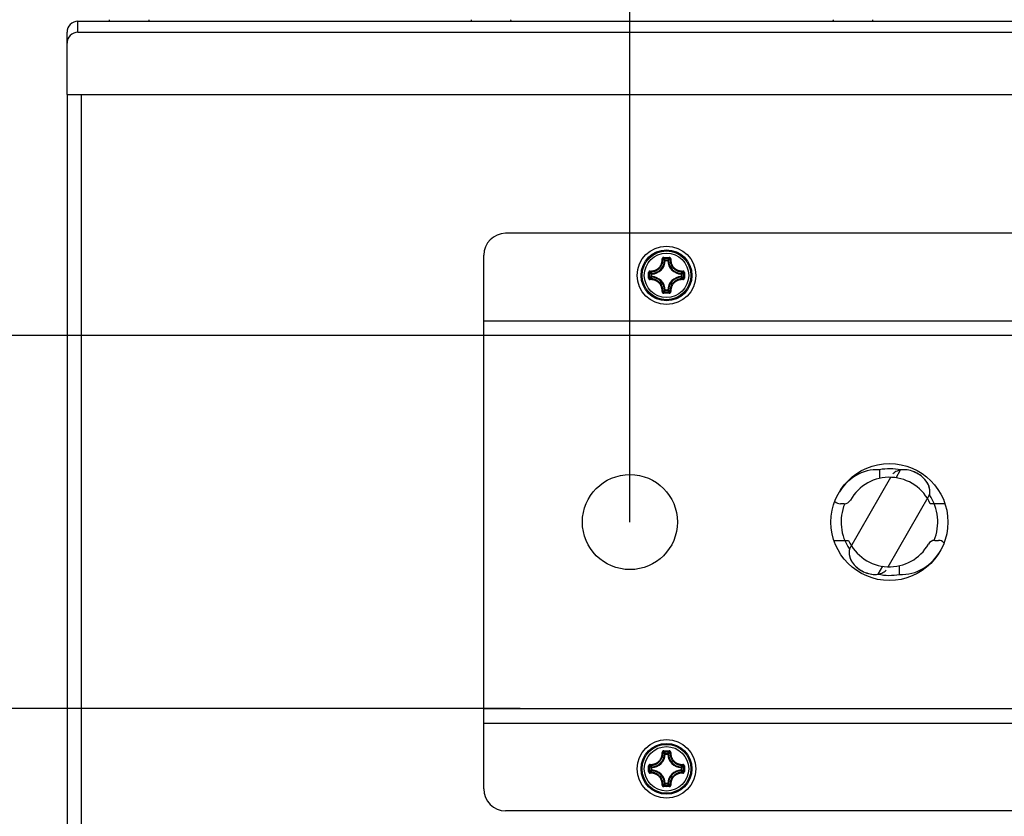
# Model space of a CAD drawing. Extents: x 0 to 420, y 0 to 297.
# Tile 4 of 48: x 69 to 110, y 84 to 117. Entities that reach past the tile are written whole.
import ezdxf

# ---------------------------------------------------------------- set-up
doc = ezdxf.new("R2010")
doc.units = 0
doc.header["$LTSCALE"] = 23.1
doc.layers.get('0').update_dxf_attribs({"linetype": 'CONTINUOUS'})
doc.layers.add('02___PRT_ALL_AXES', color=7, linetype='CONTINUOUS')
doc.layers.add('DIM_PILOTEES', color=7, linetype='CONTINUOUS')
doc.dimstyles.get("Standard").update_dxf_attribs({"dimtxt": 2.5, "dimasz": 2.5, "dimexe": 1.25, "dimexo": 0.625, "dimtad": 1, "dimcen": 2.5, "dimazin": 3, "dimtfac": 1, "dimtmove": 0, "dimatfit": 3})

# ---------------------------------------------------------------- blocks, each defined once
blk = doc.blocks.new('_FILLED')
at = {"color": 0, "linetype": 'BYBLOCK'}
blk.add_solid([(0, 0), (-1, 0.143), (-1, -0.143)], dxfattribs=at)
blk = doc.blocks.new('*D9')
at = {"layer": 'DIM_PILOTEES', "color": 2, "linetype": 'CONTINUOUS'}
for p, q in [((71.142, 113.679), (71.142, 47.29)), ((165.342, 113.679), (165.342, 47.29)), ((71.142, 49.29), (118.242, 49.29)), ((165.342, 49.29), (118.242, 49.29))]:
    blk.add_line(p, q, dxfattribs=at)
at = {"layer": 'DIM_PILOTEES', "color": 2, "linetype": 'CONTINUOUS', "xscale": 3.5, "yscale": 3.5, "zscale": 3.5, "rotation": 180}
blk.add_blockref('_FILLED', (71.142, 49.29), dxfattribs=at)
at = {"layer": 'DIM_PILOTEES', "color": 2, "linetype": 'CONTINUOUS', "xscale": 3.5, "yscale": 3.5, "zscale": 3.5}
blk.add_blockref('_FILLED', (165.342, 49.29), dxfattribs=at)
blk = doc.blocks.new('*D10')
at = {"layer": 'DIM_PILOTEES', "color": 2, "linetype": 'CONTINUOUS'}
for p, q in [((94.242, 96.129), (94.242, 137.237)), ((118.242, 96.129), (118.242, 137.237)), ((94.242, 135.237), (106.242, 135.237)), ((118.242, 135.237), (106.242, 135.237))]:
    blk.add_line(p, q, dxfattribs=at)
at = {"layer": 'DIM_PILOTEES', "color": 2, "linetype": 'CONTINUOUS', "xscale": 3.5, "yscale": 3.5, "zscale": 3.5, "rotation": 180}
blk.add_blockref('_FILLED', (94.242, 135.237), dxfattribs=at)
at = {"layer": 'DIM_PILOTEES', "color": 2, "linetype": 'CONTINUOUS', "xscale": 3.5, "yscale": 3.5, "zscale": 3.5}
blk.add_blockref('_FILLED', (118.242, 135.237), dxfattribs=at)
blk = doc.blocks.new('*D14')
at = {"layer": 'DIM_PILOTEES', "color": 2, "linetype": 'CONTINUOUS'}
for p, q in [((88.242, 103.779), (59.703, 103.779)), ((61.703, 103.779), (61.703, 96.129)), ((61.703, 88.479), (61.703, 96.129)), ((89.742, 88.479), (59.703, 88.479))]:
    blk.add_line(p, q, dxfattribs=at)
at = {"layer": 'DIM_PILOTEES', "color": 2, "linetype": 'CONTINUOUS', "xscale": 3.5, "yscale": 3.5, "zscale": 3.5}
for p, rotation in [((61.703, 103.779), 90), ((61.703, 88.479), 270)]:
    blk.add_blockref('_FILLED', p, dxfattribs=dict(at, rotation=rotation))

msp = doc.modelspace()

# ---------------------------------------------------------------- linework, layer by layer
at = {"color": 7, "linetype": 'CONTINUOUS'}
for p, q in [((71.592, 116.229), (71.592, 116.68)), ((71.592, 116.679), (164.892, 116.679)), ((71.142, 113.679), (71.142, 116.229)), ((71.592, 116.229), (164.892, 116.229)), ((71.142, 113.679), (165.342, 113.679)), ((71.742, 76.329), (71.742, 113.679)), ((147.342, 107.979), (89.142, 107.979)), ((88.242, 85.179), (88.242, 107.079)), ((95.627, 106.988), (95.72, 106.989)), ((95.628, 106.952), (95.72, 106.953)), ((95.694, 106.857), (95.664, 106.859)), ((95.694, 106.857), (95.694, 106.887)), ((95.694, 106.887), (95.791, 106.887)), ((95.694, 106.857), (95.791, 106.857)), ((95.72, 106.989), (95.858, 106.988)), ((95.72, 106.953), (95.81, 106.953)), ((95.791, 106.857), (95.791, 106.887)), ((95.791, 106.857), (95.821, 106.859)), ((95.81, 106.953), (95.857, 106.952)), ((95.008, 106.312), (95.008, 106.37)), ((95.008, 106.225), (95.008, 106.312)), ((95.044, 106.312), (95.044, 106.369)), ((95.044, 106.226), (95.044, 106.312)), ((95.109, 106.206), (95.109, 106.303)), ((95.139, 106.303), (95.109, 106.303)), ((95.139, 106.303), (95.138, 106.333)), ((95.139, 106.206), (95.139, 106.303)), ((96.345, 106.303), (96.347, 106.333)), ((96.345, 106.303), (96.345, 106.206)), ((96.345, 106.303), (96.375, 106.303)), ((96.375, 106.303), (96.375, 106.206)), ((96.44, 106.369), (96.44, 106.283)), ((96.44, 106.283), (96.44, 106.197)), ((96.476, 106.37), (96.476, 106.284)), ((96.476, 106.284), (96.476, 106.197)), ((95.008, 106.139), (95.008, 106.225)), ((95.044, 106.14), (95.044, 106.226)), ((95.139, 106.206), (95.109, 106.206)), ((95.139, 106.206), (95.138, 106.176)), ((96.345, 106.206), (96.347, 106.176)), ((96.345, 106.206), (96.375, 106.206)), ((96.44, 106.197), (96.44, 106.14)), ((96.476, 106.197), (96.476, 106.139)), ((95.697, 105.556), (95.628, 105.557)), ((95.694, 105.651), (95.664, 105.65)), ((95.694, 105.651), (95.694, 105.622)), ((95.791, 105.651), (95.694, 105.651)), ((95.791, 105.622), (95.694, 105.622)), ((95.787, 105.556), (95.697, 105.556)), ((95.858, 105.521), (95.742, 105.52)), ((95.857, 105.557), (95.787, 105.556)), ((95.791, 105.651), (95.791, 105.622)), ((95.791, 105.651), (95.821, 105.65)), ((148.242, 104.379), (88.242, 104.379)), ((148.242, 103.779), (88.242, 103.779)), ((104.479, 98.276), (104.479, 97.92)), ((105.166, 97.946), (105.352, 98.267)), ((103.031, 96.879), (102.878, 96.879)), ((107.17, 96.879), (106.569, 96.879)), ((102.615, 95.379), (103.215, 95.379)), ((106.754, 95.379), (106.906, 95.379)), ((104.433, 93.992), (104.618, 94.313)), ((105.305, 93.983), (105.305, 94.339)), ((88.242, 88.479), (148.242, 88.479)), ((88.242, 87.879), (148.242, 87.879)), ((95.627, 86.738), (95.72, 86.739)), ((95.628, 86.702), (95.72, 86.703)), ((95.694, 86.607), (95.664, 86.609)), ((95.694, 86.607), (95.694, 86.637)), ((95.694, 86.637), (95.791, 86.637)), ((95.694, 86.607), (95.791, 86.607)), ((95.72, 86.739), (95.858, 86.738)), ((95.72, 86.703), (95.81, 86.703)), ((95.791, 86.607), (95.791, 86.637)), ((95.791, 86.607), (95.821, 86.609)), ((95.81, 86.703), (95.857, 86.702)), ((95.008, 86.062), (95.008, 86.12)), ((95.044, 86.062), (95.044, 86.119)), ((95.139, 86.053), (95.138, 86.083)), ((96.345, 86.053), (96.347, 86.083)), ((96.44, 86.119), (96.44, 86.033)), ((96.476, 86.12), (96.476, 86.034)), ((95.008, 85.975), (95.008, 86.062)), ((95.008, 85.889), (95.008, 85.975)), ((95.044, 85.976), (95.044, 86.062)), ((95.044, 85.89), (95.044, 85.976)), ((95.109, 85.956), (95.109, 86.053)), ((95.139, 86.053), (95.109, 86.053)), ((95.139, 85.956), (95.109, 85.956)), ((95.139, 85.956), (95.138, 85.926)), ((95.139, 85.956), (95.139, 86.053)), ((96.345, 86.053), (96.345, 85.956)), ((96.345, 86.053), (96.375, 86.053)), ((96.345, 85.956), (96.347, 85.926)), ((96.345, 85.956), (96.375, 85.956)), ((96.375, 86.053), (96.375, 85.956)), ((96.44, 86.033), (96.44, 85.947)), ((96.44, 85.947), (96.44, 85.89)), ((96.476, 86.034), (96.476, 85.947)), ((96.476, 85.947), (96.476, 85.889)), ((95.697, 85.306), (95.628, 85.307)), ((95.694, 85.401), (95.664, 85.4)), ((95.694, 85.401), (95.694, 85.372)), ((95.791, 85.401), (95.694, 85.401)), ((95.791, 85.372), (95.694, 85.372)), ((95.787, 85.306), (95.697, 85.306)), ((95.858, 85.271), (95.742, 85.27)), ((95.857, 85.307), (95.787, 85.306)), ((95.791, 85.401), (95.791, 85.372)), ((95.791, 85.401), (95.821, 85.4)), ((147.342, 84.279), (89.142, 84.279))]:
    msp.add_line(p, q, dxfattribs=at)
at = {"color": 3, "linetype": 'CONTINUOUS'}
for p, q in [((103.249, 95.018), (104.951, 97.965)), ((104.834, 94.294), (106.536, 97.241))]:
    msp.add_line(p, q, dxfattribs=at)
at = {"color": 7, "linetype": 'CONTINUOUS'}
for points in [[(95.072, 106.431), (95.09, 106.43), (95.108, 106.43), (95.124, 106.431), (95.14, 106.432), (95.155, 106.434), (95.169, 106.436), (95.183, 106.438), (95.195, 106.441), (95.207, 106.443), (95.218, 106.446), (95.229, 106.449), (95.239, 106.452), (95.249, 106.455), (95.259, 106.459), (95.269, 106.463), (95.279, 106.467), (95.289, 106.471), (95.299, 106.475), (95.309, 106.481), (95.32, 106.486), (95.331, 106.492), (95.343, 106.499), (95.355, 106.507), (95.368, 106.516), (95.381, 106.526), (95.395, 106.536), (95.408, 106.548), (95.422, 106.561), (95.436, 106.574), (95.45, 106.589), (95.463, 106.606), (95.477, 106.623), (95.49, 106.642), (95.502, 106.662), (95.514, 106.683), (95.524, 106.705), (95.534, 106.727), (95.542, 106.751), (95.55, 106.776), (95.556, 106.802), (95.561, 106.83), (95.565, 106.86), (95.566, 106.891), (95.566, 106.925)], [(95.075, 106.4), (95.095, 106.399), (95.113, 106.399), (95.131, 106.4), (95.148, 106.401), (95.163, 106.403), (95.178, 106.405), (95.192, 106.407), (95.205, 106.41), (95.218, 106.412), (95.23, 106.415), (95.241, 106.419), (95.252, 106.422), (95.263, 106.425), (95.273, 106.429), (95.283, 106.433), (95.294, 106.437), (95.304, 106.442), (95.315, 106.447), (95.326, 106.452), (95.337, 106.458), (95.349, 106.464), (95.362, 106.472), (95.375, 106.48), (95.388, 106.489), (95.402, 106.499), (95.416, 106.511), (95.431, 106.523), (95.445, 106.536), (95.46, 106.551), (95.475, 106.567), (95.489, 106.584), (95.503, 106.603), (95.517, 106.623), (95.53, 106.644), (95.542, 106.666), (95.553, 106.689), (95.563, 106.713), (95.573, 106.738), (95.58, 106.764), (95.587, 106.792), (95.592, 106.821), (95.596, 106.853), (95.598, 106.886), (95.597, 106.921)], [(95.627, 106.988), (95.622, 106.988), (95.618, 106.988), (95.613, 106.987), (95.608, 106.985), (95.603, 106.984), (95.598, 106.981), (95.593, 106.978), (95.589, 106.975), (95.585, 106.972), (95.581, 106.968), (95.577, 106.964), (95.574, 106.959), (95.572, 106.955), (95.57, 106.95), (95.568, 106.946), (95.567, 106.941), (95.566, 106.937), (95.566, 106.932), (95.565, 106.929), (95.566, 106.925)], [(95.566, 106.925), (95.571, 106.925), (95.577, 106.925), (95.582, 106.925), (95.586, 106.924), (95.59, 106.924), (95.593, 106.923), (95.596, 106.922), (95.597, 106.921)], [(95.628, 106.952), (95.623, 106.952), (95.618, 106.951), (95.613, 106.949), (95.609, 106.946), (95.605, 106.943), (95.602, 106.94), (95.6, 106.935), (95.598, 106.931), (95.597, 106.926), (95.597, 106.921)], [(95.664, 106.859), (95.653, 106.87), (95.642, 106.88), (95.63, 106.891), (95.619, 106.901), (95.608, 106.911), (95.597, 106.921)], [(95.627, 106.988), (95.627, 106.983), (95.627, 106.978), (95.627, 106.973), (95.627, 106.969), (95.627, 106.965), (95.627, 106.961), (95.627, 106.958), (95.627, 106.955), (95.628, 106.953), (95.628, 106.952)], [(95.694, 106.887), (95.683, 106.899), (95.672, 106.91), (95.661, 106.921), (95.65, 106.931), (95.639, 106.942), (95.628, 106.952)], [(95.694, 106.887), (95.689, 106.887), (95.685, 106.886), (95.68, 106.884), (95.677, 106.882), (95.673, 106.879), (95.67, 106.876), (95.668, 106.872), (95.666, 106.868), (95.664, 106.863), (95.664, 106.859)], [(95.791, 106.887), (95.802, 106.899), (95.813, 106.91), (95.823, 106.921), (95.834, 106.931), (95.846, 106.942), (95.857, 106.952)], [(95.821, 106.859), (95.82, 106.863), (95.819, 106.868), (95.817, 106.872), (95.814, 106.876), (95.811, 106.879), (95.808, 106.882), (95.804, 106.884), (95.8, 106.886), (95.795, 106.887), (95.791, 106.887)], [(95.821, 106.859), (95.832, 106.87), (95.843, 106.88), (95.854, 106.891), (95.865, 106.901), (95.876, 106.911), (95.888, 106.921)], [(95.858, 106.988), (95.858, 106.983), (95.858, 106.978), (95.858, 106.973), (95.858, 106.969), (95.857, 106.965), (95.857, 106.961), (95.857, 106.958), (95.857, 106.955), (95.857, 106.953), (95.857, 106.952)], [(95.888, 106.921), (95.887, 106.926), (95.886, 106.931), (95.885, 106.935), (95.882, 106.94), (95.879, 106.943), (95.875, 106.946), (95.871, 106.949), (95.866, 106.951), (95.862, 106.952), (95.857, 106.952)], [(95.919, 106.925), (95.919, 106.929), (95.919, 106.933), (95.918, 106.937), (95.917, 106.941), (95.916, 106.946), (95.914, 106.95), (95.912, 106.955), (95.91, 106.959), (95.907, 106.964), (95.903, 106.968), (95.9, 106.972), (95.895, 106.975), (95.891, 106.979), (95.886, 106.981), (95.881, 106.984), (95.876, 106.985), (95.871, 106.987), (95.867, 106.988), (95.862, 106.988), (95.858, 106.988)], [(95.888, 106.921), (95.887, 106.887), (95.888, 106.854), (95.892, 106.823), (95.897, 106.794), (95.903, 106.767), (95.911, 106.741), (95.919, 106.716), (95.929, 106.693), (95.94, 106.67), (95.952, 106.648), (95.965, 106.627), (95.978, 106.607), (95.993, 106.587), (96.008, 106.569), (96.023, 106.552), (96.038, 106.537), (96.053, 106.523), (96.068, 106.51), (96.083, 106.499), (96.097, 106.489), (96.11, 106.48), (96.123, 106.472), (96.135, 106.464), (96.147, 106.458), (96.158, 106.452), (96.169, 106.447), (96.18, 106.442), (96.191, 106.437), (96.201, 106.433), (96.211, 106.429), (96.222, 106.425), (96.233, 106.422), (96.244, 106.419), (96.255, 106.415), (96.267, 106.412), (96.279, 106.41), (96.292, 106.407), (96.306, 106.405), (96.321, 106.403), (96.337, 106.401), (96.354, 106.4), (96.371, 106.399), (96.39, 106.399), (96.409, 106.4)], [(95.919, 106.925), (95.913, 106.925), (95.908, 106.925), (95.903, 106.925), (95.898, 106.924), (95.894, 106.924), (95.891, 106.923), (95.889, 106.922), (95.888, 106.921)], [(95.919, 106.925), (95.918, 106.892), (95.92, 106.861), (95.923, 106.832), (95.928, 106.804), (95.934, 106.779), (95.941, 106.754), (95.949, 106.731), (95.958, 106.708), (95.969, 106.687), (95.98, 106.666), (95.992, 106.646), (96.005, 106.627), (96.019, 106.609), (96.033, 106.592), (96.047, 106.576), (96.062, 106.561), (96.076, 106.548), (96.09, 106.536), (96.104, 106.525), (96.117, 106.516), (96.13, 106.507), (96.142, 106.499), (96.153, 106.492), (96.165, 106.486), (96.175, 106.481), (96.186, 106.475), (96.196, 106.471), (96.206, 106.467), (96.216, 106.463), (96.225, 106.459), (96.235, 106.455), (96.245, 106.452), (96.256, 106.449), (96.266, 106.446), (96.278, 106.443), (96.289, 106.44), (96.302, 106.438), (96.315, 106.436), (96.329, 106.434), (96.344, 106.432), (96.36, 106.431), (96.377, 106.43), (96.394, 106.43), (96.412, 106.431)], [(95.072, 106.431), (95.068, 106.431), (95.064, 106.431), (95.06, 106.43), (95.055, 106.43), (95.051, 106.428), (95.046, 106.427), (95.042, 106.425), (95.037, 106.422), (95.033, 106.419), (95.029, 106.416), (95.025, 106.412), (95.021, 106.408), (95.018, 106.403), (95.015, 106.398), (95.013, 106.394), (95.011, 106.389), (95.01, 106.384), (95.009, 106.379), (95.008, 106.374), (95.008, 106.37)], [(95.008, 106.37), (95.013, 106.37), (95.018, 106.37), (95.023, 106.37), (95.028, 106.37), (95.032, 106.37), (95.036, 106.37), (95.039, 106.369), (95.042, 106.369), (95.043, 106.369), (95.044, 106.369)], [(95.075, 106.4), (95.071, 106.4), (95.066, 106.399), (95.061, 106.397), (95.057, 106.394), (95.053, 106.391), (95.05, 106.388), (95.048, 106.383), (95.046, 106.379), (95.045, 106.374), (95.044, 106.369)], [(95.109, 106.303), (95.098, 106.314), (95.087, 106.325), (95.076, 106.336), (95.065, 106.347), (95.055, 106.358), (95.044, 106.369)], [(95.072, 106.431), (95.072, 106.425), (95.072, 106.42), (95.072, 106.415), (95.072, 106.41), (95.073, 106.406), (95.073, 106.403), (95.074, 106.401), (95.075, 106.4)], [(95.138, 106.333), (95.127, 106.344), (95.116, 106.355), (95.106, 106.366), (95.095, 106.377), (95.085, 106.389), (95.075, 106.4)], [(95.138, 106.333), (95.133, 106.332), (95.129, 106.331), (95.125, 106.329), (95.121, 106.327), (95.118, 106.324), (95.115, 106.32), (95.113, 106.316), (95.111, 106.312), (95.11, 106.308), (95.109, 106.303)], [(96.347, 106.333), (96.357, 106.344), (96.368, 106.355), (96.379, 106.366), (96.389, 106.377), (96.399, 106.389), (96.409, 106.4)], [(96.375, 106.303), (96.375, 106.308), (96.374, 106.312), (96.372, 106.316), (96.37, 106.32), (96.367, 106.324), (96.363, 106.327), (96.36, 106.329), (96.355, 106.331), (96.351, 106.332), (96.347, 106.333)], [(96.375, 106.303), (96.386, 106.314), (96.397, 106.325), (96.408, 106.336), (96.419, 106.347), (96.43, 106.358), (96.44, 106.369)], [(96.412, 106.431), (96.413, 106.425), (96.413, 106.42), (96.413, 106.415), (96.412, 106.41), (96.412, 106.406), (96.411, 106.403), (96.41, 106.401), (96.409, 106.4)], [(96.44, 106.369), (96.44, 106.374), (96.439, 106.379), (96.437, 106.383), (96.434, 106.388), (96.431, 106.391), (96.427, 106.394), (96.423, 106.397), (96.419, 106.399), (96.414, 106.4), (96.409, 106.4)], [(96.476, 106.37), (96.476, 106.374), (96.475, 106.379), (96.474, 106.384), (96.473, 106.389), (96.471, 106.394), (96.469, 106.399), (96.466, 106.403), (96.463, 106.408), (96.459, 106.412), (96.455, 106.416), (96.451, 106.419), (96.447, 106.422), (96.442, 106.425), (96.438, 106.427), (96.433, 106.428), (96.429, 106.43), (96.424, 106.431), (96.42, 106.431), (96.416, 106.431), (96.412, 106.431)], [(96.476, 106.37), (96.471, 106.37), (96.466, 106.37), (96.461, 106.37), (96.457, 106.37), (96.452, 106.37), (96.448, 106.37), (96.445, 106.369), (96.443, 106.369), (96.441, 106.369), (96.44, 106.369)], [(95.008, 106.139), (95.013, 106.139), (95.018, 106.139), (95.023, 106.139), (95.028, 106.139), (95.032, 106.139), (95.036, 106.139), (95.039, 106.14), (95.042, 106.14), (95.043, 106.14), (95.044, 106.14)], [(95.008, 106.139), (95.008, 106.135), (95.009, 106.13), (95.01, 106.125), (95.011, 106.12), (95.013, 106.115), (95.015, 106.11), (95.018, 106.106), (95.021, 106.101), (95.025, 106.097), (95.029, 106.093), (95.033, 106.09), (95.037, 106.087), (95.042, 106.084), (95.047, 106.082), (95.051, 106.08), (95.056, 106.079), (95.06, 106.078), (95.064, 106.078), (95.068, 106.078), (95.072, 106.078)], [(95.109, 106.206), (95.098, 106.195), (95.087, 106.184), (95.076, 106.173), (95.065, 106.162), (95.055, 106.151), (95.044, 106.14)], [(95.044, 106.14), (95.045, 106.135), (95.046, 106.13), (95.048, 106.126), (95.05, 106.121), (95.053, 106.118), (95.057, 106.114), (95.061, 106.112), (95.066, 106.11), (95.071, 106.109), (95.075, 106.109)], [(95.072, 106.078), (95.072, 106.083), (95.072, 106.089), (95.072, 106.094), (95.072, 106.099), (95.073, 106.103), (95.073, 106.106), (95.074, 106.108), (95.075, 106.109)], [(95.566, 105.584), (95.566, 105.617), (95.565, 105.648), (95.562, 105.677), (95.557, 105.705), (95.551, 105.73), (95.543, 105.755), (95.535, 105.778), (95.526, 105.801), (95.516, 105.822), (95.505, 105.843), (95.492, 105.863), (95.48, 105.882), (95.466, 105.9), (95.452, 105.917), (95.437, 105.933), (95.423, 105.948), (95.408, 105.961), (95.394, 105.973), (95.381, 105.984), (95.368, 105.993), (95.355, 106.002), (95.343, 106.01), (95.331, 106.017), (95.32, 106.023), (95.309, 106.028), (95.299, 106.033), (95.289, 106.038), (95.279, 106.042), (95.269, 106.046), (95.259, 106.05), (95.249, 106.054), (95.239, 106.057), (95.229, 106.06), (95.218, 106.063), (95.207, 106.066), (95.195, 106.068), (95.182, 106.071), (95.169, 106.073), (95.155, 106.075), (95.14, 106.077), (95.124, 106.078), (95.108, 106.078), (95.09, 106.078), (95.072, 106.078)], [(95.138, 106.176), (95.127, 106.165), (95.116, 106.154), (95.106, 106.143), (95.095, 106.132), (95.085, 106.12), (95.075, 106.109)], [(95.597, 105.588), (95.598, 105.622), (95.596, 105.655), (95.593, 105.686), (95.588, 105.715), (95.581, 105.742), (95.574, 105.768), (95.565, 105.793), (95.555, 105.816), (95.544, 105.839), (95.533, 105.861), (95.52, 105.882), (95.506, 105.902), (95.492, 105.922), (95.477, 105.94), (95.461, 105.957), (95.446, 105.972), (95.431, 105.986), (95.416, 105.998), (95.402, 106.01), (95.388, 106.02), (95.374, 106.029), (95.361, 106.037), (95.349, 106.045), (95.337, 106.051), (95.326, 106.057), (95.315, 106.062), (95.304, 106.067), (95.294, 106.072), (95.283, 106.076), (95.273, 106.08), (95.262, 106.084), (95.252, 106.087), (95.241, 106.09), (95.23, 106.094), (95.218, 106.097), (95.205, 106.099), (95.192, 106.102), (95.178, 106.104), (95.163, 106.106), (95.147, 106.108), (95.131, 106.109), (95.113, 106.11), (95.095, 106.11), (95.075, 106.109)], [(95.109, 106.206), (95.11, 106.201), (95.111, 106.197), (95.112, 106.193), (95.115, 106.189), (95.118, 106.185), (95.121, 106.182), (95.125, 106.18), (95.129, 106.178), (95.133, 106.177), (95.138, 106.176)], [(96.409, 106.109), (96.39, 106.11), (96.371, 106.11), (96.354, 106.109), (96.337, 106.108), (96.321, 106.106), (96.306, 106.104), (96.292, 106.102), (96.279, 106.099), (96.266, 106.096), (96.255, 106.094), (96.243, 106.09), (96.232, 106.087), (96.222, 106.084), (96.211, 106.08), (96.201, 106.076), (96.191, 106.072), (96.18, 106.067), (96.169, 106.062), (96.158, 106.057), (96.147, 106.051), (96.135, 106.044), (96.123, 106.037), (96.11, 106.029), (96.096, 106.02), (96.082, 106.009), (96.068, 105.998), (96.053, 105.986), (96.039, 105.972), (96.024, 105.958), (96.01, 105.942), (95.995, 105.925), (95.981, 105.906), (95.967, 105.886), (95.954, 105.865), (95.942, 105.843), (95.931, 105.82), (95.921, 105.796), (95.912, 105.771), (95.904, 105.745), (95.897, 105.717), (95.892, 105.688), (95.888, 105.656), (95.887, 105.623), (95.888, 105.588)], [(96.412, 106.078), (96.394, 106.078), (96.377, 106.078), (96.36, 106.078), (96.344, 106.077), (96.329, 106.075), (96.315, 106.073), (96.302, 106.071), (96.289, 106.068), (96.277, 106.066), (96.266, 106.063), (96.256, 106.06), (96.245, 106.057), (96.235, 106.054), (96.225, 106.05), (96.215, 106.046), (96.206, 106.042), (96.196, 106.038), (96.186, 106.033), (96.175, 106.028), (96.164, 106.023), (96.153, 106.016), (96.141, 106.01), (96.129, 106.002), (96.116, 105.993), (96.103, 105.983), (96.09, 105.973), (96.076, 105.961), (96.062, 105.948), (96.048, 105.935), (96.035, 105.92), (96.021, 105.903), (96.007, 105.886), (95.994, 105.867), (95.982, 105.847), (95.971, 105.826), (95.96, 105.804), (95.95, 105.782), (95.942, 105.758), (95.934, 105.733), (95.928, 105.707), (95.923, 105.679), (95.92, 105.649), (95.918, 105.618), (95.919, 105.584)], [(96.347, 106.176), (96.351, 106.177), (96.355, 106.178), (96.36, 106.18), (96.363, 106.182), (96.367, 106.185), (96.37, 106.189), (96.372, 106.193), (96.374, 106.197), (96.375, 106.201), (96.375, 106.206)], [(96.347, 106.176), (96.357, 106.165), (96.368, 106.154), (96.379, 106.143), (96.389, 106.132), (96.399, 106.12), (96.409, 106.109)], [(96.375, 106.206), (96.386, 106.195), (96.397, 106.184), (96.408, 106.173), (96.419, 106.162), (96.43, 106.151), (96.44, 106.14)], [(96.409, 106.109), (96.414, 106.109), (96.419, 106.11), (96.423, 106.112), (96.427, 106.114), (96.431, 106.118), (96.434, 106.121), (96.437, 106.126), (96.439, 106.13), (96.44, 106.135), (96.44, 106.14)], [(96.412, 106.078), (96.413, 106.083), (96.413, 106.089), (96.413, 106.094), (96.412, 106.099), (96.412, 106.103), (96.411, 106.106), (96.41, 106.108), (96.409, 106.109)], [(96.412, 106.078), (96.416, 106.078), (96.42, 106.078), (96.425, 106.078), (96.429, 106.079), (96.434, 106.081), (96.438, 106.082), (96.443, 106.084), (96.447, 106.087), (96.452, 106.09), (96.456, 106.093), (96.46, 106.097), (96.463, 106.101), (96.466, 106.106), (96.469, 106.111), (96.471, 106.115), (96.473, 106.12), (96.474, 106.125), (96.475, 106.13), (96.476, 106.135), (96.476, 106.139)], [(96.476, 106.139), (96.471, 106.139), (96.466, 106.139), (96.461, 106.139), (96.457, 106.139), (96.452, 106.139), (96.448, 106.139), (96.445, 106.14), (96.443, 106.14), (96.441, 106.14), (96.44, 106.14)], [(95.566, 105.584), (95.565, 105.58), (95.566, 105.576), (95.566, 105.572), (95.567, 105.568), (95.568, 105.563), (95.57, 105.559), (95.572, 105.554), (95.575, 105.55), (95.578, 105.545), (95.581, 105.541), (95.585, 105.537), (95.589, 105.534), (95.594, 105.53), (95.598, 105.528), (95.603, 105.525), (95.608, 105.524), (95.613, 105.522), (95.618, 105.521), (95.622, 105.521), (95.627, 105.521)], [(95.566, 105.584), (95.571, 105.584), (95.577, 105.584), (95.582, 105.584), (95.586, 105.584), (95.59, 105.585), (95.593, 105.586), (95.596, 105.587), (95.597, 105.588)], [(95.664, 105.65), (95.653, 105.639), (95.642, 105.629), (95.63, 105.618), (95.619, 105.608), (95.608, 105.598), (95.597, 105.588)], [(95.597, 105.588), (95.597, 105.583), (95.598, 105.578), (95.6, 105.574), (95.602, 105.569), (95.605, 105.566), (95.609, 105.562), (95.613, 105.56), (95.618, 105.558), (95.623, 105.557), (95.628, 105.557)], [(95.627, 105.521), (95.627, 105.526), (95.627, 105.531), (95.627, 105.535), (95.627, 105.54), (95.627, 105.544), (95.627, 105.548), (95.627, 105.551), (95.627, 105.554), (95.628, 105.556), (95.628, 105.557)], [(95.742, 105.52), (95.651, 105.521), (95.627, 105.521)], [(95.694, 105.622), (95.683, 105.61), (95.672, 105.599), (95.661, 105.588), (95.65, 105.578), (95.639, 105.567), (95.628, 105.557)], [(95.664, 105.65), (95.664, 105.646), (95.666, 105.641), (95.668, 105.637), (95.67, 105.633), (95.673, 105.63), (95.677, 105.627), (95.68, 105.625), (95.685, 105.623), (95.689, 105.622), (95.694, 105.622)], [(95.791, 105.622), (95.795, 105.622), (95.8, 105.623), (95.804, 105.625), (95.808, 105.627), (95.811, 105.63), (95.814, 105.633), (95.817, 105.637), (95.819, 105.641), (95.82, 105.646), (95.821, 105.65)], [(95.791, 105.622), (95.802, 105.61), (95.813, 105.599), (95.823, 105.588), (95.834, 105.578), (95.846, 105.567), (95.857, 105.557)], [(95.821, 105.65), (95.832, 105.639), (95.843, 105.629), (95.854, 105.618), (95.865, 105.608), (95.876, 105.598), (95.888, 105.588)], [(95.857, 105.557), (95.862, 105.557), (95.866, 105.558), (95.871, 105.56), (95.875, 105.562), (95.879, 105.566), (95.882, 105.569), (95.885, 105.574), (95.886, 105.578), (95.887, 105.583), (95.888, 105.588)], [(95.858, 105.521), (95.858, 105.526), (95.858, 105.531), (95.858, 105.535), (95.858, 105.54), (95.857, 105.544), (95.857, 105.548), (95.857, 105.551), (95.857, 105.554), (95.857, 105.556), (95.857, 105.557)], [(95.858, 105.521), (95.862, 105.521), (95.867, 105.521), (95.872, 105.522), (95.876, 105.524), (95.881, 105.525), (95.886, 105.528), (95.891, 105.531), (95.896, 105.534), (95.9, 105.537), (95.904, 105.541), (95.907, 105.545), (95.91, 105.55), (95.912, 105.554), (95.915, 105.559), (95.916, 105.563), (95.917, 105.568), (95.918, 105.572), (95.919, 105.577), (95.919, 105.58), (95.919, 105.584)], [(95.919, 105.584), (95.913, 105.584), (95.908, 105.584), (95.903, 105.584), (95.898, 105.584), (95.894, 105.585), (95.891, 105.586), (95.889, 105.587), (95.888, 105.588)], [(104.479, 98.276), (104.352, 98.279), (104.226, 98.272), (104.1, 98.255), (103.976, 98.229), (103.854, 98.193), (103.734, 98.148), (103.616, 98.094), (103.502, 98.031), (103.392, 97.96), (103.287, 97.881), (103.187, 97.793), (103.091, 97.698), (103.002, 97.596), (102.919, 97.488), (102.842, 97.374), (102.836, 97.363)], [(106.536, 97.241), (106.548, 97.315), (106.551, 97.387), (106.547, 97.457), (106.535, 97.524), (106.516, 97.59), (106.491, 97.653), (106.46, 97.713), (106.425, 97.771), (106.385, 97.827), (106.341, 97.88), (106.293, 97.93), (106.242, 97.977), (106.189, 98.021), (106.133, 98.062), (106.074, 98.101), (106.014, 98.136), (105.952, 98.167), (105.888, 98.196), (105.823, 98.22), (105.757, 98.241), (105.69, 98.258), (105.622, 98.27), (105.555, 98.277), (105.487, 98.279), (105.419, 98.276), (105.352, 98.267)], [(103.249, 95.018), (103.236, 94.944), (103.233, 94.872), (103.238, 94.802), (103.25, 94.735), (103.269, 94.669), (103.294, 94.606), (103.324, 94.545), (103.36, 94.488), (103.4, 94.432), (103.444, 94.379), (103.491, 94.329), (103.542, 94.282), (103.596, 94.238), (103.652, 94.197), (103.71, 94.158), (103.77, 94.123), (103.833, 94.092)], [(105.305, 93.983), (105.432, 93.98), (105.558, 93.987), (105.684, 94.004), (105.808, 94.03), (105.931, 94.066), (106.051, 94.111), (106.168, 94.165), (106.282, 94.228), (106.392, 94.299), (106.497, 94.378), (106.598, 94.466), (106.693, 94.561), (106.782, 94.662), (106.865, 94.771), (106.942, 94.885), (106.948, 94.896)], [(103.896, 94.063), (103.961, 94.039), (104.027, 94.018), (104.094, 94.001), (104.162, 93.989), (104.23, 93.982), (104.298, 93.98), (104.366, 93.983), (104.433, 93.992)], [(95.072, 86.181), (95.09, 86.18), (95.108, 86.18), (95.124, 86.181), (95.14, 86.182), (95.155, 86.184), (95.169, 86.186), (95.183, 86.188), (95.195, 86.191), (95.207, 86.193), (95.218, 86.196), (95.229, 86.199), (95.239, 86.202), (95.249, 86.205), (95.259, 86.209), (95.269, 86.213), (95.279, 86.217), (95.289, 86.221), (95.299, 86.225), (95.309, 86.231), (95.32, 86.236), (95.331, 86.242), (95.343, 86.249), (95.355, 86.257), (95.368, 86.266), (95.381, 86.276), (95.395, 86.286), (95.408, 86.298), (95.422, 86.311), (95.436, 86.324), (95.45, 86.339), (95.463, 86.356), (95.477, 86.373), (95.49, 86.392), (95.502, 86.412), (95.514, 86.433), (95.524, 86.455), (95.534, 86.477), (95.542, 86.501), (95.55, 86.526), (95.556, 86.552), (95.561, 86.58), (95.565, 86.61), (95.566, 86.641), (95.566, 86.675)], [(95.075, 86.15), (95.095, 86.149), (95.113, 86.149), (95.131, 86.15), (95.148, 86.151), (95.163, 86.153), (95.178, 86.155), (95.192, 86.157), (95.205, 86.16), (95.218, 86.162), (95.23, 86.165), (95.241, 86.169), (95.252, 86.172), (95.263, 86.175), (95.273, 86.179), (95.283, 86.183), (95.294, 86.187), (95.304, 86.192), (95.315, 86.197), (95.326, 86.202), (95.337, 86.208), (95.349, 86.214), (95.362, 86.222), (95.375, 86.23), (95.388, 86.239), (95.402, 86.249), (95.416, 86.261), (95.431, 86.273), (95.445, 86.286), (95.46, 86.301), (95.475, 86.317), (95.489, 86.334), (95.503, 86.353), (95.517, 86.373), (95.53, 86.394), (95.542, 86.416), (95.553, 86.439), (95.563, 86.463), (95.573, 86.488), (95.58, 86.514), (95.587, 86.542), (95.592, 86.571), (95.596, 86.603), (95.598, 86.636), (95.597, 86.671)], [(95.627, 86.738), (95.622, 86.738), (95.618, 86.738), (95.613, 86.737), (95.608, 86.735), (95.603, 86.734), (95.598, 86.731), (95.593, 86.728), (95.589, 86.725), (95.585, 86.722), (95.581, 86.718), (95.577, 86.714), (95.574, 86.709), (95.572, 86.705), (95.57, 86.7), (95.568, 86.696), (95.567, 86.691), (95.566, 86.687), (95.566, 86.682), (95.565, 86.679), (95.566, 86.675)], [(95.566, 86.675), (95.571, 86.675), (95.577, 86.675), (95.582, 86.675), (95.586, 86.674), (95.59, 86.674), (95.593, 86.673), (95.596, 86.672), (95.597, 86.671)], [(95.628, 86.702), (95.623, 86.702), (95.618, 86.701), (95.613, 86.699), (95.609, 86.696), (95.605, 86.693), (95.602, 86.69), (95.6, 86.685), (95.598, 86.681), (95.597, 86.676), (95.597, 86.671)], [(95.664, 86.609), (95.653, 86.62), (95.642, 86.63), (95.63, 86.641), (95.619, 86.651), (95.608, 86.661), (95.597, 86.671)], [(95.627, 86.738), (95.627, 86.733), (95.627, 86.728), (95.627, 86.723), (95.627, 86.719), (95.627, 86.715), (95.627, 86.711), (95.627, 86.708), (95.627, 86.705), (95.628, 86.703), (95.628, 86.702)], [(95.694, 86.637), (95.683, 86.649), (95.672, 86.66), (95.661, 86.671), (95.65, 86.681), (95.639, 86.692), (95.628, 86.702)], [(95.694, 86.637), (95.689, 86.637), (95.685, 86.636), (95.68, 86.634), (95.677, 86.632), (95.673, 86.629), (95.67, 86.626), (95.668, 86.622), (95.666, 86.618), (95.664, 86.613), (95.664, 86.609)], [(95.791, 86.637), (95.802, 86.649), (95.813, 86.66), (95.823, 86.671), (95.834, 86.681), (95.846, 86.692), (95.857, 86.702)], [(95.821, 86.609), (95.82, 86.613), (95.819, 86.618), (95.817, 86.622), (95.814, 86.626), (95.811, 86.629), (95.808, 86.632), (95.804, 86.634), (95.8, 86.636), (95.795, 86.637), (95.791, 86.637)], [(95.821, 86.609), (95.832, 86.62), (95.843, 86.63), (95.854, 86.641), (95.865, 86.651), (95.876, 86.661), (95.888, 86.671)], [(95.858, 86.738), (95.858, 86.733), (95.858, 86.728), (95.858, 86.723), (95.858, 86.719), (95.857, 86.715), (95.857, 86.711), (95.857, 86.708), (95.857, 86.705), (95.857, 86.703), (95.857, 86.702)], [(95.888, 86.671), (95.887, 86.676), (95.886, 86.681), (95.885, 86.685), (95.882, 86.69), (95.879, 86.693), (95.875, 86.696), (95.871, 86.699), (95.866, 86.701), (95.862, 86.702), (95.857, 86.702)], [(95.919, 86.675), (95.919, 86.679), (95.919, 86.683), (95.918, 86.687), (95.917, 86.691), (95.916, 86.696), (95.914, 86.7), (95.912, 86.705), (95.91, 86.709), (95.907, 86.714), (95.903, 86.718), (95.9, 86.722), (95.895, 86.725), (95.891, 86.729), (95.886, 86.731), (95.881, 86.734), (95.876, 86.735), (95.871, 86.737), (95.867, 86.738), (95.862, 86.738), (95.858, 86.738)], [(95.888, 86.671), (95.887, 86.637), (95.888, 86.604), (95.892, 86.573), (95.897, 86.544), (95.903, 86.517), (95.911, 86.491), (95.919, 86.466), (95.929, 86.443), (95.94, 86.42), (95.952, 86.398), (95.965, 86.377), (95.978, 86.357), (95.993, 86.337), (96.008, 86.319), (96.023, 86.302), (96.038, 86.287), (96.053, 86.273), (96.068, 86.26), (96.083, 86.249), (96.097, 86.239), (96.11, 86.23), (96.123, 86.222), (96.135, 86.214), (96.147, 86.208), (96.158, 86.202), (96.169, 86.197), (96.18, 86.192), (96.191, 86.187), (96.201, 86.183), (96.211, 86.179), (96.222, 86.175), (96.233, 86.172), (96.244, 86.169), (96.255, 86.165), (96.267, 86.162), (96.279, 86.16), (96.292, 86.157), (96.306, 86.155), (96.321, 86.153), (96.337, 86.151), (96.354, 86.15), (96.371, 86.149), (96.39, 86.149), (96.409, 86.15)], [(95.919, 86.675), (95.913, 86.675), (95.908, 86.675), (95.903, 86.675), (95.898, 86.674), (95.894, 86.674), (95.891, 86.673), (95.889, 86.672), (95.888, 86.671)], [(95.919, 86.675), (95.918, 86.642), (95.92, 86.611), (95.923, 86.582), (95.928, 86.554), (95.934, 86.529), (95.941, 86.504), (95.949, 86.481), (95.958, 86.458), (95.969, 86.437), (95.98, 86.416), (95.992, 86.396), (96.005, 86.377), (96.019, 86.359), (96.033, 86.342), (96.047, 86.326), (96.062, 86.311), (96.076, 86.298), (96.09, 86.286), (96.104, 86.275), (96.117, 86.266), (96.13, 86.257), (96.142, 86.249), (96.153, 86.242), (96.165, 86.236), (96.175, 86.231), (96.186, 86.225), (96.196, 86.221), (96.206, 86.217), (96.216, 86.213), (96.225, 86.209), (96.235, 86.205), (96.245, 86.202), (96.256, 86.199), (96.266, 86.196), (96.278, 86.193), (96.289, 86.19), (96.302, 86.188), (96.315, 86.186), (96.329, 86.184), (96.344, 86.182), (96.36, 86.181), (96.377, 86.18), (96.394, 86.18), (96.412, 86.181)], [(95.072, 86.181), (95.068, 86.181), (95.064, 86.181), (95.06, 86.18), (95.055, 86.18), (95.051, 86.178), (95.046, 86.177), (95.042, 86.175), (95.037, 86.172), (95.033, 86.169), (95.029, 86.166), (95.025, 86.162), (95.021, 86.158), (95.018, 86.153), (95.015, 86.148), (95.013, 86.144), (95.011, 86.139), (95.01, 86.134), (95.009, 86.129), (95.008, 86.124), (95.008, 86.12)], [(95.008, 86.12), (95.013, 86.12), (95.018, 86.12), (95.023, 86.12), (95.028, 86.12), (95.032, 86.12), (95.036, 86.12), (95.039, 86.119), (95.042, 86.119), (95.043, 86.119), (95.044, 86.119)], [(95.075, 86.15), (95.071, 86.15), (95.066, 86.149), (95.061, 86.147), (95.057, 86.144), (95.053, 86.141), (95.05, 86.138), (95.048, 86.133), (95.046, 86.129), (95.045, 86.124), (95.044, 86.119)], [(95.109, 86.053), (95.098, 86.064), (95.087, 86.075), (95.076, 86.086), (95.065, 86.097), (95.055, 86.108), (95.044, 86.119)], [(95.072, 86.181), (95.072, 86.175), (95.072, 86.17), (95.072, 86.165), (95.072, 86.16), (95.073, 86.156), (95.073, 86.153), (95.074, 86.151), (95.075, 86.15)], [(95.138, 86.083), (95.127, 86.094), (95.116, 86.105), (95.106, 86.116), (95.095, 86.127), (95.085, 86.139), (95.075, 86.15)], [(95.138, 86.083), (95.133, 86.082), (95.129, 86.081), (95.125, 86.079), (95.121, 86.077), (95.118, 86.074), (95.115, 86.07), (95.113, 86.066), (95.111, 86.062), (95.11, 86.058), (95.109, 86.053)], [(96.347, 86.083), (96.357, 86.094), (96.368, 86.105), (96.379, 86.116), (96.389, 86.127), (96.399, 86.139), (96.409, 86.15)], [(96.375, 86.053), (96.375, 86.058), (96.374, 86.062), (96.372, 86.066), (96.37, 86.07), (96.367, 86.074), (96.363, 86.077), (96.36, 86.079), (96.355, 86.081), (96.351, 86.082), (96.347, 86.083)], [(96.375, 86.053), (96.386, 86.064), (96.397, 86.075), (96.408, 86.086), (96.419, 86.097), (96.43, 86.108), (96.44, 86.119)], [(96.412, 86.181), (96.413, 86.175), (96.413, 86.17), (96.413, 86.165), (96.412, 86.16), (96.412, 86.156), (96.411, 86.153), (96.41, 86.151), (96.409, 86.15)], [(96.44, 86.119), (96.44, 86.124), (96.439, 86.129), (96.437, 86.133), (96.434, 86.138), (96.431, 86.141), (96.427, 86.144), (96.423, 86.147), (96.419, 86.149), (96.414, 86.15), (96.409, 86.15)], [(96.476, 86.12), (96.476, 86.124), (96.475, 86.129), (96.474, 86.134), (96.473, 86.139), (96.471, 86.144), (96.469, 86.149), (96.466, 86.153), (96.463, 86.158), (96.459, 86.162), (96.455, 86.166), (96.451, 86.169), (96.447, 86.172), (96.442, 86.175), (96.438, 86.177), (96.433, 86.178), (96.429, 86.18), (96.424, 86.181), (96.42, 86.181), (96.416, 86.181), (96.412, 86.181)], [(96.476, 86.12), (96.471, 86.12), (96.466, 86.12), (96.461, 86.12), (96.457, 86.12), (96.452, 86.12), (96.448, 86.12), (96.445, 86.119), (96.443, 86.119), (96.441, 86.119), (96.44, 86.119)], [(95.008, 85.889), (95.013, 85.889), (95.018, 85.889), (95.023, 85.889), (95.028, 85.889), (95.032, 85.889), (95.036, 85.889), (95.039, 85.89), (95.042, 85.89), (95.043, 85.89), (95.044, 85.89)], [(95.008, 85.889), (95.008, 85.885), (95.009, 85.88), (95.01, 85.875), (95.011, 85.87), (95.013, 85.865), (95.015, 85.86), (95.018, 85.856), (95.021, 85.851), (95.025, 85.847), (95.029, 85.843), (95.033, 85.84), (95.037, 85.837), (95.042, 85.834), (95.047, 85.832), (95.051, 85.83), (95.056, 85.829), (95.06, 85.828), (95.064, 85.828), (95.068, 85.828), (95.072, 85.828)], [(95.109, 85.956), (95.098, 85.945), (95.087, 85.934), (95.076, 85.923), (95.065, 85.912), (95.055, 85.901), (95.044, 85.89)], [(95.044, 85.89), (95.045, 85.885), (95.046, 85.88), (95.048, 85.876), (95.05, 85.871), (95.053, 85.868), (95.057, 85.864), (95.061, 85.862), (95.066, 85.86), (95.071, 85.859), (95.075, 85.859)], [(95.072, 85.828), (95.072, 85.833), (95.072, 85.839), (95.072, 85.844), (95.072, 85.849), (95.073, 85.853), (95.073, 85.856), (95.074, 85.858), (95.075, 85.859)], [(95.566, 85.334), (95.566, 85.367), (95.565, 85.398), (95.562, 85.427), (95.557, 85.455), (95.551, 85.48), (95.543, 85.505), (95.535, 85.528), (95.526, 85.551), (95.516, 85.572), (95.505, 85.593), (95.492, 85.613), (95.48, 85.632), (95.466, 85.65), (95.452, 85.667), (95.437, 85.683), (95.423, 85.698), (95.408, 85.711), (95.394, 85.723), (95.381, 85.734), (95.368, 85.743), (95.355, 85.752), (95.343, 85.76), (95.331, 85.767), (95.32, 85.773), (95.309, 85.778), (95.299, 85.783), (95.289, 85.788), (95.279, 85.792), (95.269, 85.796), (95.259, 85.8), (95.249, 85.804), (95.239, 85.807), (95.229, 85.81), (95.218, 85.813), (95.207, 85.816), (95.195, 85.818), (95.182, 85.821), (95.169, 85.823), (95.155, 85.825), (95.14, 85.827), (95.124, 85.828), (95.108, 85.828), (95.09, 85.828), (95.072, 85.828)], [(95.138, 85.926), (95.127, 85.915), (95.116, 85.904), (95.106, 85.893), (95.095, 85.882), (95.085, 85.87), (95.075, 85.859)], [(95.597, 85.338), (95.598, 85.372), (95.596, 85.405), (95.593, 85.436), (95.588, 85.465), (95.581, 85.492), (95.574, 85.518), (95.565, 85.543), (95.555, 85.566), (95.544, 85.589), (95.533, 85.611), (95.52, 85.632), (95.506, 85.652), (95.492, 85.672), (95.477, 85.69), (95.461, 85.707), (95.446, 85.722), (95.431, 85.736), (95.416, 85.748), (95.402, 85.76), (95.388, 85.77), (95.374, 85.779), (95.361, 85.787), (95.349, 85.795), (95.337, 85.801), (95.326, 85.807), (95.315, 85.812), (95.304, 85.817), (95.294, 85.822), (95.283, 85.826), (95.273, 85.83), (95.262, 85.834), (95.252, 85.837), (95.241, 85.84), (95.23, 85.844), (95.218, 85.847), (95.205, 85.849), (95.192, 85.852), (95.178, 85.854), (95.163, 85.856), (95.147, 85.858), (95.131, 85.859), (95.113, 85.86), (95.095, 85.86), (95.075, 85.859)], [(95.109, 85.956), (95.11, 85.951), (95.111, 85.947), (95.112, 85.943), (95.115, 85.939), (95.118, 85.935), (95.121, 85.932), (95.125, 85.93), (95.129, 85.928), (95.133, 85.927), (95.138, 85.926)], [(96.409, 85.859), (96.39, 85.86), (96.371, 85.86), (96.354, 85.859), (96.337, 85.858), (96.321, 85.856), (96.306, 85.854), (96.292, 85.852), (96.279, 85.849), (96.266, 85.846), (96.255, 85.844), (96.243, 85.84), (96.232, 85.837), (96.222, 85.834), (96.211, 85.83), (96.201, 85.826), (96.191, 85.822), (96.18, 85.817), (96.169, 85.812), (96.158, 85.807), (96.147, 85.801), (96.135, 85.794), (96.123, 85.787), (96.11, 85.779), (96.096, 85.77), (96.082, 85.759), (96.068, 85.748), (96.053, 85.736), (96.039, 85.722), (96.024, 85.708), (96.01, 85.692), (95.995, 85.675), (95.981, 85.656), (95.967, 85.636), (95.954, 85.615), (95.942, 85.593), (95.931, 85.57), (95.921, 85.546), (95.912, 85.521), (95.904, 85.495), (95.897, 85.467), (95.892, 85.438), (95.888, 85.406), (95.887, 85.373), (95.888, 85.338)], [(96.412, 85.828), (96.394, 85.828), (96.377, 85.828), (96.36, 85.828), (96.344, 85.827), (96.329, 85.825), (96.315, 85.823), (96.302, 85.821), (96.289, 85.818), (96.277, 85.816), (96.266, 85.813), (96.256, 85.81), (96.245, 85.807), (96.235, 85.804), (96.225, 85.8), (96.215, 85.796), (96.206, 85.792), (96.196, 85.788), (96.186, 85.783), (96.175, 85.778), (96.164, 85.773), (96.153, 85.766), (96.141, 85.76), (96.129, 85.752), (96.116, 85.743), (96.103, 85.733), (96.09, 85.723), (96.076, 85.711), (96.062, 85.698), (96.048, 85.685), (96.035, 85.67), (96.021, 85.653), (96.007, 85.636), (95.994, 85.617), (95.982, 85.597), (95.971, 85.576), (95.96, 85.554), (95.95, 85.532), (95.942, 85.508), (95.934, 85.483), (95.928, 85.457), (95.923, 85.429), (95.92, 85.399), (95.918, 85.368), (95.919, 85.334)], [(96.347, 85.926), (96.351, 85.927), (96.355, 85.928), (96.36, 85.93), (96.363, 85.932), (96.367, 85.935), (96.37, 85.939), (96.372, 85.943), (96.374, 85.947), (96.375, 85.951), (96.375, 85.956)], [(96.347, 85.926), (96.357, 85.915), (96.368, 85.904), (96.379, 85.893), (96.389, 85.882), (96.399, 85.87), (96.409, 85.859)], [(96.375, 85.956), (96.386, 85.945), (96.397, 85.934), (96.408, 85.923), (96.419, 85.912), (96.43, 85.901), (96.44, 85.89)], [(96.409, 85.859), (96.414, 85.859), (96.419, 85.86), (96.423, 85.862), (96.427, 85.864), (96.431, 85.868), (96.434, 85.871), (96.437, 85.876), (96.439, 85.88), (96.44, 85.885), (96.44, 85.89)], [(96.412, 85.828), (96.413, 85.833), (96.413, 85.839), (96.413, 85.844), (96.412, 85.849), (96.412, 85.853), (96.411, 85.856), (96.41, 85.858), (96.409, 85.859)], [(96.412, 85.828), (96.416, 85.828), (96.42, 85.828), (96.425, 85.828), (96.429, 85.829), (96.434, 85.831), (96.438, 85.832), (96.443, 85.834), (96.447, 85.837), (96.452, 85.84), (96.456, 85.843), (96.46, 85.847), (96.463, 85.851), (96.466, 85.856), (96.469, 85.861), (96.471, 85.865), (96.473, 85.87), (96.474, 85.875), (96.475, 85.88), (96.476, 85.885), (96.476, 85.889)], [(96.476, 85.889), (96.471, 85.889), (96.466, 85.889), (96.461, 85.889), (96.457, 85.889), (96.452, 85.889), (96.448, 85.889), (96.445, 85.89), (96.443, 85.89), (96.441, 85.89), (96.44, 85.89)], [(95.566, 85.334), (95.565, 85.33), (95.566, 85.326), (95.566, 85.322), (95.567, 85.318), (95.568, 85.313), (95.57, 85.309), (95.572, 85.304), (95.575, 85.3), (95.578, 85.295), (95.581, 85.291), (95.585, 85.287), (95.589, 85.284), (95.594, 85.28), (95.598, 85.278), (95.603, 85.275), (95.608, 85.274), (95.613, 85.272), (95.618, 85.271), (95.622, 85.271), (95.627, 85.271)], [(95.566, 85.334), (95.571, 85.334), (95.577, 85.334), (95.582, 85.334), (95.586, 85.334), (95.59, 85.335), (95.593, 85.336), (95.596, 85.337), (95.597, 85.338)], [(95.664, 85.4), (95.653, 85.389), (95.642, 85.379), (95.63, 85.368), (95.619, 85.358), (95.608, 85.348), (95.597, 85.338)], [(95.597, 85.338), (95.597, 85.333), (95.598, 85.328), (95.6, 85.324), (95.602, 85.319), (95.605, 85.316), (95.609, 85.312), (95.613, 85.31), (95.618, 85.308), (95.623, 85.307), (95.628, 85.307)], [(95.627, 85.271), (95.627, 85.276), (95.627, 85.281), (95.627, 85.285), (95.627, 85.29), (95.627, 85.294), (95.627, 85.298), (95.627, 85.301), (95.627, 85.304), (95.628, 85.306), (95.628, 85.307)], [(95.742, 85.27), (95.651, 85.271), (95.627, 85.271)], [(95.694, 85.372), (95.683, 85.36), (95.672, 85.349), (95.661, 85.338), (95.65, 85.328), (95.639, 85.317), (95.628, 85.307)], [(95.664, 85.4), (95.664, 85.396), (95.666, 85.391), (95.668, 85.387), (95.67, 85.383), (95.673, 85.38), (95.677, 85.377), (95.68, 85.375), (95.685, 85.373), (95.689, 85.372), (95.694, 85.372)], [(95.791, 85.372), (95.795, 85.372), (95.8, 85.373), (95.804, 85.375), (95.808, 85.377), (95.811, 85.38), (95.814, 85.383), (95.817, 85.387), (95.819, 85.391), (95.82, 85.396), (95.821, 85.4)], [(95.791, 85.372), (95.802, 85.36), (95.813, 85.349), (95.823, 85.338), (95.834, 85.328), (95.846, 85.317), (95.857, 85.307)], [(95.821, 85.4), (95.832, 85.389), (95.843, 85.379), (95.854, 85.368), (95.865, 85.358), (95.876, 85.348), (95.888, 85.338)], [(95.857, 85.307), (95.862, 85.307), (95.866, 85.308), (95.871, 85.31), (95.875, 85.312), (95.879, 85.316), (95.882, 85.319), (95.885, 85.324), (95.886, 85.328), (95.887, 85.333), (95.888, 85.338)], [(95.858, 85.271), (95.858, 85.276), (95.858, 85.281), (95.858, 85.285), (95.858, 85.29), (95.857, 85.294), (95.857, 85.298), (95.857, 85.301), (95.857, 85.304), (95.857, 85.306), (95.857, 85.307)], [(95.858, 85.271), (95.862, 85.271), (95.867, 85.271), (95.872, 85.272), (95.876, 85.274), (95.881, 85.275), (95.886, 85.278), (95.891, 85.281), (95.896, 85.284), (95.9, 85.287), (95.904, 85.291), (95.907, 85.295), (95.91, 85.3), (95.912, 85.304), (95.915, 85.309), (95.916, 85.313), (95.917, 85.318), (95.918, 85.322), (95.919, 85.327), (95.919, 85.33), (95.919, 85.334)], [(95.919, 85.334), (95.913, 85.334), (95.908, 85.334), (95.903, 85.334), (95.898, 85.334), (95.894, 85.335), (95.891, 85.336), (95.889, 85.337), (95.888, 85.338)]]:
    msp.add_lwpolyline(points, dxfattribs=at)
at = {"color": 3, "linetype": 'CONTINUOUS'}
for points in [[(106.536, 97.241), (106.545, 97.291), (106.55, 97.341), (106.551, 97.392), (106.548, 97.444), (106.54, 97.497), (106.528, 97.55), (106.511, 97.602), (106.49, 97.654), (106.464, 97.706), (106.433, 97.759), (106.397, 97.811), (106.354, 97.864), (106.305, 97.918), (106.25, 97.97), (106.187, 98.022), (106.12, 98.071), (106.049, 98.116), (105.975, 98.156), (105.901, 98.19), (105.826, 98.219), (105.754, 98.242), (105.683, 98.259), (105.615, 98.271), (105.549, 98.278), (105.486, 98.279), (105.426, 98.277), (105.368, 98.27), (105.312, 98.258), (105.259, 98.243), (105.208, 98.223), (105.16, 98.2), (105.114, 98.172), (105.072, 98.142), (105.033, 98.109)], [(103.249, 95.018), (103.239, 94.967), (103.234, 94.914), (103.233, 94.861), (103.237, 94.807), (103.246, 94.752), (103.26, 94.697), (103.278, 94.643), (103.302, 94.589), (103.33, 94.535), (103.364, 94.481), (103.404, 94.427), (103.449, 94.373), (103.502, 94.319), (103.561, 94.266), (103.627, 94.214), (103.696, 94.167), (103.763, 94.127), (103.83, 94.093), (103.897, 94.063), (103.965, 94.038), (104.035, 94.016), (104.105, 93.999), (104.174, 93.988), (104.24, 93.981), (104.304, 93.98), (104.365, 93.983), (104.423, 93.99), (104.478, 94.002), (104.53, 94.018), (104.58, 94.037), (104.627, 94.06), (104.671, 94.087), (104.712, 94.117), (104.751, 94.15)]]:
    msp.add_lwpolyline(points, dxfattribs=at)
at = {"color": 7, "linetype": 'CONTINUOUS'}
for centre, radius in [((95.742, 106.254), 1.2), ((95.742, 106.254), 1.045), ((95.742, 106.254), 1.044), ((95.742, 106.254), 1.001), ((95.742, 106.254), 0.912), ((95.742, 86.004), 1.2), ((95.742, 86.004), 1.045), ((95.742, 86.004), 1.044), ((95.742, 86.004), 1.001), ((95.742, 86.004), 0.912)]:
    msp.add_circle(centre, radius, dxfattribs=at)
for centre, radius, start, end in [((71.592, 116.229), 0.45, 90, 180), ((72.933, 116.739), 0.06, 175, 270), ((74.452, 116.739), 0.06, 270, 5), ((87.783, 116.739), 0.06, 175, 270), ((89.302, 116.739), 0.06, 270, 5), ((102.633, 116.739), 0.06, 175, 270), ((104.152, 116.739), 0.06, 270, 5), ((71.592, 115.779), 0.45, 90, 180), ((89.142, 107.079), 0.9, 90, 180), ((95.112, 106.884), 0.552, 272.6605, 357.3395), ((95.112, 106.884), 0.582, 272.6601, 357.3399), ((96.372, 106.884), 0.582, 182.6601, 267.3399), ((96.372, 106.884), 0.552, 182.6605, 267.3395), ((95.112, 105.624), 0.552, 2.6605, 87.3395), ((95.112, 105.624), 0.582, 2.6601, 87.3399), ((96.372, 105.624), 0.582, 92.6601, 177.3399), ((96.372, 105.624), 0.552, 92.6605, 177.3395), ((104.892, 96.129), 2.186, 77.8683, 100.8948), ((104.892, 96.129), 1.837, 24.0941, 150.5737), ((102.878, 97.179), 0.3, 222.0553, 270), ((103.031, 97.179), 0.3, 270, 330.5737), ((104.892, 96.129), 1.837, 204.0941, 330.5737), ((106.754, 95.079), 0.3, 90, 150.5737), ((106.906, 95.079), 0.3, 42.0553, 90), ((104.892, 96.129), 2.186, 257.8683, 280.8948), ((95.112, 86.634), 0.552, 272.6605, 357.3395), ((95.112, 86.634), 0.582, 272.6601, 357.3399), ((96.372, 86.634), 0.582, 182.6601, 267.3399), ((96.372, 86.634), 0.552, 182.6605, 267.3395), ((95.112, 85.374), 0.552, 2.6605, 87.3395), ((95.112, 85.374), 0.582, 2.6601, 87.3399), ((96.372, 85.374), 0.582, 92.6601, 177.3399), ((96.372, 85.374), 0.552, 92.6605, 177.3395), ((89.142, 85.179), 0.9, 180, 270)]:
    msp.add_arc(centre, radius, start, end, dxfattribs=at)
at = {"color": 3, "linetype": 'CONTINUOUS'}
for start, end in [(337.7263, 34.0789), (157.7263, 214.0789)]:
    msp.add_arc((104.892, 96.129), 1.984, start, end, dxfattribs=at)
at = {"layer": '02___PRT_ALL_AXES', "color": 7, "linetype": 'CONTINUOUS'}
for centre, radius in [((104.892, 96.129), 2.4), ((94.242, 96.129), 1.95)]:
    msp.add_circle(centre, radius, dxfattribs=at)

# ---------------------------------------------------------------- dimensions: what is measured, and where the dimension line sits
at = {"layer": 'DIM_PILOTEES', "color": 2, "linetype": 'CONTINUOUS'}
for base, p1, p2, picture, middle in [((118.242, 135.237), (94.242, 96.129), (118.242, 96.129), '*D10', (104.642, 135.237)), ((165.342, 49.29), (71.142, 113.679), (165.342, 113.679), '*D9', (120.244, 49.29))]:
    dim = msp.add_linear_dim(base=base, p1=p1, p2=p2, dimstyle='Standard', dxfattribs=at)
    dim.commit()
    dim.dimension.update_dxf_attribs({"geometry": picture, "text_midpoint": middle, "dimtype": 128})
dim = msp.add_linear_dim(base=(61.703, 88.479), p1=(88.242, 103.779), p2=(89.742, 88.479), angle=270, dimstyle='Standard', dxfattribs=at)
dim.commit()
dim.dimension.update_dxf_attribs({"geometry": '*D14', "text_midpoint": (61.703, 95.05), "dimtype": 128})

doc.saveas('drawing.dxf')
